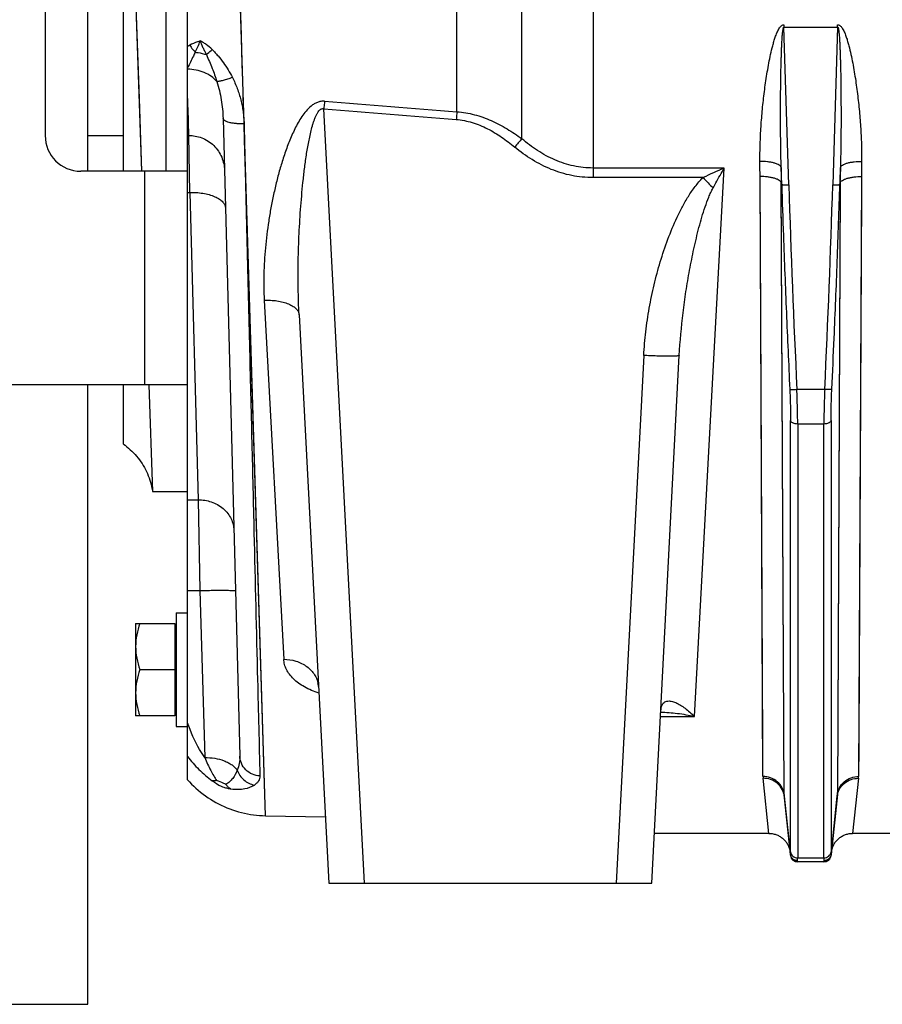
# Model space of a CAD drawing. Extents: x -1817 to 1181, y 8 to 1522.
# Tile 20 of 66: x -1046 to -925, y 637 to 775. Entities that reach past the tile are written whole.
import ezdxf

# ---------------------------------------------------------------- set-up
doc = ezdxf.new("R2010")
doc.units = 0
doc.header["$LTSCALE"] = 65.395
doc.layers.get('0').update_dxf_attribs({"linetype": 'CONTINUOUS'})

msp = doc.modelspace()

# ---------------------------------------------------------------- linework, layer by layer
at = {"color": 9, "linetype": 'CONTINUOUS'}
for p, q in [((-975.67, 758.53), (-975.67, 935.95)), ((-984.79, 762.31), (-984.79, 920.81)), ((-965.67, 827.12), (-965.67, 753.06)), ((-1014.67, 760.67), (-1015.71, 794.24)), ((-938.19, 752.06), (-938.87, 774.2)), ((-931.33, 774.2), (-932.01, 752.06)), ((-1014.73, 762.72), (-1014.86, 766.84)), ((-997.76, 653.96), (-1003.47, 762.74)), ((-1014.59, 758.33), (-1014.67, 760.61)), ((-1011.64, 663.44), (-1014.67, 760.61)), ((-1028.6, 723.96), (-1028.6, 753.96)), ((-947.26, 754.41), (-965.67, 754.41)), ((-951.44, 677.39), (-947.26, 754.41)), ((-950.23, 753.06), (-965.67, 753.06)), ((-938.83, 666.41), (-939.24, 752.33)), ((-930.96, 752.33), (-931.37, 666.41)), ((-1022.28, 750.98), (-1021.1, 707.82)), ((-938.83, 666.41), (-939.24, 752.09)), ((-930.96, 752.09), (-931.37, 666.41)), ((-1013.84, 734.23), (-1014.04, 740.6)), ((-1011.85, 735.85), (-1009.11, 685.41)), ((-1011.64, 663.44), (-1013.84, 734.23)), ((-958.55, 728.08), (-962.44, 653.96)), ((-937.06, 723.33), (-933.14, 723.33)), ((-937.94, 658.37), (-937.94, 718.96)), ((-933.26, 718.46), (-936.94, 718.46)), ((-936.94, 718.46), (-936.94, 657.52)), ((-933.26, 657.52), (-933.26, 718.46)), ((-932.26, 718.96), (-932.26, 658.37)), ((-1022.6, 707.82), (-1021.1, 707.82)), ((-1021.1, 707.82), (-1020.88, 695.07)), ((-1022.6, 695.07), (-1020.88, 695.07)), ((-1020.88, 695.07), (-1020.19, 671.61)), ((-956.22, 677.39), (-951.44, 677.39)), ((-937.95, 658.02), (-938.83, 666.41)), ((-931.37, 666.41), (-932.25, 658.02)), ((-936.95, 656.96), (-936.96, 657.02)), ((-936.94, 657.52), (-933.26, 657.52)), ((-933.24, 657.02), (-933.25, 656.96))]:
    msp.add_line(p, q, dxfattribs=at)
at = {"color": 7, "linetype": 'CONTINUOUS'}
for p, q in [((-1022.6, 723.96), (-1022.6, 873.96)), ((-1036.6, 753.96), (-1036.6, 843.96)), ((-1025.6, 753.96), (-1025.6, 843.96)), ((-1042.6, 838.96), (-1042.6, 758.96)), ((-1022.6, 753.96), (-1037.6, 753.96)), ((-1022.6, 723.96), (-1174.6, 723.96)), ((-1036.6, 636.96), (-1036.6, 723.96)), ((-1161.6, 636.96), (-1036.6, 636.96))]:
    msp.add_line(p, q, dxfattribs=at)
at = {"color": 6, "linetype": 'CONTINUOUS'}
for p, q in [((-1031.6, 753.96), (-1031.6, 792.46)), ((-1030.39, 792.46), (-1029.07, 753.96)), ((-1029.93, 779.01), (-1029.42, 764.17)), ((-1029.42, 764.17), (-1029.07, 753.96)), ((-1017.62, 761.38), (-1015.27, 671.82)), ((-1036.6, 758.96), (-1031.6, 758.96)), ((-1022.6, 758.96), (-1022.42, 758.96)), ((-1006.94, 733.78), (-1002.76, 653.96)), ((-957.44, 653.96), (-953.56, 728.08)), ((-1031.6, 715.63), (-1031.6, 723.96)), ((-1028.04, 723.96), (-1027.52, 708.96)), ((-1022.6, 668.48), (-1022.6, 723.96)), ((-1027.52, 708.96), (-1022.6, 708.96)), ((-1024.2, 691.96), (-1024.2, 675.96)), ((-1024.2, 691.96), (-1022.6, 691.96)), ((-1029.9, 690.46), (-1029.9, 677.46)), ((-1029.9, 690.46), (-1024.4, 690.46)), ((-1029.32, 683.96), (-1024.4, 683.96)), ((-956.16, 678.33), (-956.17, 678.33)), ((-956.15, 678.35), (-956.16, 678.33)), ((-956.14, 678.37), (-956.15, 678.36)), ((-956.15, 678.36), (-956.15, 678.35)), ((-956.14, 678.37), (-956.14, 678.37)), ((-1024.4, 677.46), (-1029.9, 677.46)), ((-1024.2, 675.96), (-1022.6, 675.96)), ((-938.82, 666.18), (-937.94, 657.86)), ((-932.26, 657.86), (-931.38, 666.18)), ((-1011.64, 663.44), (-1003.25, 663.3)), ((-940.97, 660.96), (-957.08, 660.96)), ((-919.97, 660.96), (-929.23, 660.96)), ((-933.25, 656.96), (-936.95, 656.96)), ((-1002.76, 653.96), (-957.44, 653.96))]:
    msp.add_line(p, q, dxfattribs=at)
at = {"color": 2, "linetype": 'CONTINUOUS'}
for p, q in [((-938.87, 774.53), (-938.87, 774.2)), ((-931.33, 774.2), (-931.33, 774.53)), ((-938.87, 774.2), (-931.33, 774.2)), ((-1022.56, 763.53), (-1022.6, 764.92)), ((-1022.42, 758.99), (-1022.6, 764.92)), ((-1022.28, 750.98), (-1022.42, 758.99)), ((-939.18, 752.1), (-939.26, 754.5)), ((-930.94, 754.5), (-931.02, 752.1)), ((-941.82, 668.95), (-942.23, 753.21)), ((-941.84, 673.39), (-942.23, 753.21)), ((-939.24, 752.33), (-939.18, 752.1)), ((-931.02, 752.1), (-930.96, 752.33)), ((-927.97, 753.21), (-928.38, 668.95)), ((-1022.6, 750.98), (-1022.28, 750.98)), ((-927.98, 750.99), (-928.36, 674.39)), ((-1024.4, 690.46), (-1024.4, 677.46)), ((-940.97, 660.96), (-941.8, 668.7)), ((-928.4, 668.7), (-929.23, 660.96))]:
    msp.add_line(p, q, dxfattribs=at)
at = {"color": 9, "linetype": 'CONTINUOUS'}
for points in [[(-1014.86, 766.84), (-1014.92, 768.92), (-1014.98, 771), (-1015.05, 773.09), (-1015.18, 777.28)], [(-1014.04, 740.6), (-1014.24, 747.13), (-1014.31, 749.34), (-1014.38, 751.57), (-1014.45, 753.81), (-1014.59, 758.33)]]:
    msp.add_lwpolyline(points, dxfattribs=at)
at = {"color": 2, "linetype": 'CONTINUOUS'}
for points in [[(-1022.46, 760.17), (-1022.47, 760.41), (-1022.47, 760.68), (-1022.48, 760.96), (-1022.49, 761.27), (-1022.56, 763.53)], [(-1022.44, 759.58), (-1022.45, 759.76), (-1022.46, 760.17)], [(-928.36, 674.39), (-928.36, 673.39), (-928.37, 672.43), (-928.37, 671.5), (-928.38, 670.61), (-928.38, 669.76), (-928.38, 668.95)]]:
    msp.add_lwpolyline(points, dxfattribs=at)
at = {"color": 6, "linetype": 'CONTINUOUS'}
for points in [[(-1031.6, 715.63), (-1031.38, 715.47), (-1031.13, 715.27), (-1030.88, 715.06), (-1030.65, 714.85), (-1030.41, 714.63), (-1030.19, 714.4), (-1029.97, 714.17), (-1029.76, 713.93), (-1029.56, 713.68), (-1029.36, 713.42), (-1029.18, 713.16), (-1029, 712.9), (-1028.83, 712.62), (-1028.67, 712.35), (-1028.52, 712.06), (-1028.38, 711.78), (-1028.25, 711.49), (-1028.12, 711.19), (-1028.01, 710.89), (-1027.91, 710.59), (-1027.81, 710.28), (-1027.73, 709.97), (-1027.65, 709.66), (-1027.59, 709.35), (-1027.53, 709.03), (-1027.52, 708.96)], [(-1004.32, 681.96), (-1004.33, 681.96), (-1004.34, 681.97), (-1004.34, 681.97), (-1004.33, 681.96), (-1004.32, 681.95), (-1004.31, 681.92), (-1004.29, 681.88), (-1004.26, 681.82), (-1004.24, 681.75), (-1004.22, 681.67), (-1004.21, 681.58), (-1004.2, 681.49)], [(-1004.22, 681.85), (-1004.24, 681.87), (-1004.27, 681.9), (-1004.3, 681.93), (-1004.32, 681.95), (-1004.32, 681.96)], [(-956.18, 678.13), (-956.17, 678.16), (-956.17, 678.2), (-956.17, 678.24), (-956.16, 678.28), (-956.16, 678.31), (-956.15, 678.33), (-956.15, 678.35), (-956.15, 678.36), (-956.14, 678.37), (-956.14, 678.37)], [(-956.14, 678.37), (-956.14, 678.38), (-956.14, 678.37)], [(-1022.6, 668.48), (-1022.35, 668.2), (-1022.05, 667.89), (-1021.74, 667.59), (-1021.43, 667.3), (-1021.1, 667.02), (-1020.77, 666.74), (-1020.43, 666.48), (-1020.09, 666.22), (-1019.73, 665.98), (-1019.37, 665.75), (-1019.01, 665.52), (-1018.63, 665.31), (-1018.25, 665.11), (-1017.87, 664.91), (-1017.48, 664.73), (-1017.08, 664.57), (-1016.69, 664.41), (-1016.28, 664.26), (-1015.87, 664.13), (-1015.46, 664), (-1015.05, 663.89), (-1014.63, 663.79), (-1014.21, 663.71), (-1013.78, 663.63), (-1013.36, 663.57), (-1012.93, 663.52), (-1012.5, 663.48), (-1012.08, 663.46), (-1011.64, 663.44)], [(-940.97, 660.96), (-940.89, 660.96), (-940.76, 660.95), (-940.63, 660.94), (-940.5, 660.93), (-940.37, 660.9), (-940.24, 660.87), (-940.12, 660.84), (-939.99, 660.8), (-939.87, 660.75), (-939.75, 660.7), (-939.63, 660.65), (-939.52, 660.59), (-939.4, 660.52), (-939.29, 660.45), (-939.19, 660.37), (-939.08, 660.29), (-938.98, 660.21), (-938.89, 660.12), (-938.79, 660.03), (-938.71, 659.93), (-938.62, 659.83), (-938.54, 659.73), (-938.47, 659.62), (-938.4, 659.51), (-938.33, 659.39), (-938.28, 659.28), (-938.22, 659.16), (-938.17, 659.04), (-938.13, 658.91), (-938.09, 658.79), (-938.05, 658.66), (-938.03, 658.53), (-938, 658.41), (-937.99, 658.28)], [(-932.21, 658.28), (-932.2, 658.41), (-932.17, 658.53), (-932.15, 658.66), (-932.11, 658.79), (-932.07, 658.91), (-932.03, 659.04), (-931.98, 659.16), (-931.93, 659.28), (-931.87, 659.39), (-931.8, 659.51), (-931.73, 659.62), (-931.66, 659.73), (-931.58, 659.83), (-931.49, 659.93), (-931.41, 660.03), (-931.31, 660.12), (-931.22, 660.21), (-931.12, 660.29), (-931.01, 660.37), (-930.91, 660.45), (-930.8, 660.52), (-930.68, 660.59), (-930.57, 660.65), (-930.45, 660.7), (-930.33, 660.75), (-930.21, 660.8), (-930.08, 660.84), (-929.96, 660.87), (-929.83, 660.9), (-929.7, 660.93), (-929.57, 660.94), (-929.44, 660.95), (-929.31, 660.96), (-929.23, 660.96)]]:
    msp.add_lwpolyline(points, dxfattribs=at)
at = {"color": 9, "linetype": 'CONTINUOUS'}
for centre, radius, start, end in [((-1012.39, 754.46), 19.83, 119.9399, 120.988), ((-604.15, 5706.71), 4959.03, 265.38241, 265.59784), ((-606.18, 5516.4), 4770.23, 265.22267, 265.44668), ((-871.27, 669.42), 137.26, 139.5155, 140.1624), ((-911.36, 671.56), 90.29, 113.4228, 115.4957), ((-858.21, 841.23), 127.44, 223.775, 224.6842), ((832.85, 807.36), 1771.9, 181.78844, 182.71833), ((-2683.72, 806.61), 1752.56, 357.27624, 358.21639), ((-1007.73, 681.3), 3.54, 10.838, 11.2681), ((-1007.73, 681.3), 3.53, 10.8382, 11.2081), ((-1007.73, 681.3), 3.53, 9.3124, 10.8382), ((-1007.71, 681.31), 3.52, 3.0089, 10.8414), ((-953.35, 678.01), 2.83, 172.024, 173.8126), ((-953.37, 678.01), 2.81, 172.1002, 173.2304), ((-936.56, 666.42), 2.27, 180.3001, 185.982), ((-933.64, 666.42), 2.27, 354.018, 359.6999)]:
    msp.add_arc(centre, radius, start, end, dxfattribs=at)
at = {"color": 7, "linetype": 'CONTINUOUS'}
msp.add_arc((-1037.6, 758.96), 5, 180, 270, dxfattribs=at)
at = {"color": 2, "linetype": 'CONTINUOUS'}
for centre, radius, start, end in [((-1012.09, 678.12), 12.04, 234.126, 241.1482), ((-939.35, 668.96), 2.46, 180.2633, 186.1123), ((-930.85, 668.96), 2.46, 353.8877, 359.7367), ((-937, 658.11), 0.959, 185.7303, 189.0836), ((-933.2, 658.11), 0.958, 350.9747, 354.2699)]:
    msp.add_arc(centre, radius, start, end, dxfattribs=at)
at = {"color": 6, "linetype": 'CONTINUOUS'}
for centre, start, end in [((-936.95, 657.96), 186, 270), ((-933.25, 657.96), 270, 354)]:
    msp.add_arc(centre, 1, start, end, dxfattribs=at)
at = {"color": 2, "linetype": 'CONTINUOUS'}
for points, knots in [([(-942.24, 755.34), (-942.25, 755.74), (-942.24, 756.56), (-942.2, 758.18), (-942.1, 760.23), (-941.9, 762.68), (-941.67, 764.73), (-941.45, 766.37), (-941.26, 767.6), (-941.05, 768.84), (-940.81, 770.06), (-940.58, 771.08), (-940.36, 771.89), (-940.19, 772.5), (-940.02, 772.99), (-939.86, 773.38), (-939.73, 773.67), (-939.58, 773.95), (-939.43, 774.17), (-939.29, 774.33), (-939.17, 774.43), (-939.03, 774.51), (-938.92, 774.53), (-938.87, 774.53)], [0, 0, 0, 0, 0.061254, 0.122695, 0.246108, 0.370211, 0.494959, 0.557563, 0.620312, 0.683202, 0.746229, 0.809389, 0.841021, 0.872689, 0.904395, 0.920266, 0.936152, 0.952055, 0.96798, 0.975965, 0.983963, 0.991978, 1, 1, 1, 1]), ([(-931.33, 774.53), (-931.28, 774.53), (-931.17, 774.51), (-931.03, 774.43), (-930.91, 774.33), (-930.77, 774.17), (-930.62, 773.95), (-930.47, 773.67), (-930.34, 773.38), (-930.18, 772.99), (-930.01, 772.5), (-929.84, 771.89), (-929.62, 771.08), (-929.39, 770.06), (-929.15, 768.84), (-928.94, 767.6), (-928.75, 766.37), (-928.53, 764.73), (-928.3, 762.68), (-928.1, 760.23), (-927.98, 757.78), (-927.95, 756.15), (-927.96, 755.34)], [0, 0, 0, 0, 0.008022, 0.016036, 0.024034, 0.032019, 0.047945, 0.063848, 0.079734, 0.095606, 0.127312, 0.15898, 0.190612, 0.253772, 0.316799, 0.37969, 0.44244, 0.505044, 0.629793, 0.753896, 0.877311, 1, 1, 1, 1]), ([(-1020.85, 772.26), (-1020.98, 772.22), (-1021.47, 772.05), (-1021.95, 771.84), (-1022.29, 771.64)], [0, 0, 0, 0, 0.255677, 1, 1, 1, 1]), ([(-1022.29, 771.64), (-1022.23, 771.56), (-1022.01, 771.22), (-1021.75, 770.9), (-1021.53, 770.68)], [0, 0, 0, 0, 0.247325, 1, 1, 1, 1]), ([(-1021.53, 770.68), (-1021.4, 770.92), (-1021.13, 771.43), (-1020.93, 771.98), (-1020.85, 772.26)], [0, 0, 0, 0, 0.481009, 1, 1, 1, 1]), ([(-942.23, 753.21), (-942.23, 753.39), (-942.23, 754.1), (-942.24, 754.81), (-942.24, 755.34)], [0, 0, 0, 0, 0.249475, 1, 1, 1, 1]), ([(-927.96, 755.34), (-927.96, 755.16), (-927.96, 754.45), (-927.97, 753.74), (-927.97, 753.21)], [0, 0, 0, 0, 0.250521, 1, 1, 1, 1]), ([(-939.26, 754.5), (-939.26, 754.32), (-939.25, 753.59), (-939.25, 752.87), (-939.24, 752.33)], [0, 0, 0, 0, 0.250521, 1, 1, 1, 1]), ([(-930.96, 752.33), (-930.96, 752.51), (-930.95, 753.23), (-930.95, 753.96), (-930.94, 754.5)], [0, 0, 0, 0, 0.249474, 1, 1, 1, 1]), ([(-1018.53, 668.38), (-1018.59, 668.37), (-1018.79, 668.33), (-1019, 668.33), (-1019.15, 668.37)], [0, 0, 0, 0, 0.276345, 1, 1, 1, 1]), ([(-1017.22, 667.81), (-1017.32, 667.88), (-1017.74, 668.11), (-1018.19, 668.28), (-1018.53, 668.38)], [0, 0, 0, 0, 0.253107, 1, 1, 1, 1]), ([(-1017.9, 667.58), (-1017.78, 667.53), (-1017.48, 667.43), (-1017.02, 667.31), (-1016.68, 667.25), (-1016.52, 667.22)], [0, 0, 0, 0, 0.275366, 0.655477, 1, 1, 1, 1]), ([(-1016.52, 667.22), (-1016.65, 667.29), (-1016.91, 667.47), (-1017.12, 667.69), (-1017.22, 667.81)], [0, 0, 0, 0, 0.49011, 1, 1, 1, 1]), ([(-937.95, 658.02), (-937.95, 658.01), (-937.95, 657.97), (-937.95, 657.94), (-937.95, 657.91)], [0, 0, 0, 0, 0.291471, 1, 1, 1, 1]), ([(-937.95, 657.91), (-937.94, 657.79), (-937.87, 657.55), (-937.64, 657.26), (-937.32, 657.07), (-937.08, 657.02), (-936.96, 657.02)], [0, 0, 0, 0, 0.249334, 0.499034, 0.749292, 1, 1, 1, 1]), ([(-936.95, 657.13), (-937.07, 657.13), (-937.3, 657.17), (-937.62, 657.35), (-937.85, 657.62), (-937.92, 657.85), (-937.94, 657.96)], [0, 0, 0, 0, 0.241593, 0.499753, 0.757895, 1, 1, 1, 1]), ([(-936.96, 657.02), (-936.96, 657.03), (-936.96, 657.06), (-936.96, 657.1), (-936.95, 657.13)], [0, 0, 0, 0, 0.204482, 1, 1, 1, 1]), ([(-932.26, 657.96), (-932.28, 657.85), (-932.35, 657.62), (-932.58, 657.35), (-932.9, 657.17), (-933.13, 657.13), (-933.25, 657.13)], [0, 0, 0, 0, 0.24206, 0.500201, 0.758385, 1, 1, 1, 1]), ([(-933.25, 657.13), (-933.24, 657.12), (-933.24, 657.08), (-933.24, 657.05), (-933.24, 657.02)], [0, 0, 0, 0, 0.296003, 1, 1, 1, 1]), ([(-933.24, 657.02), (-933.12, 657.02), (-932.88, 657.07), (-932.56, 657.26), (-932.33, 657.55), (-932.26, 657.79), (-932.25, 657.91)], [0, 0, 0, 0, 0.250698, 0.500948, 0.750656, 1, 1, 1, 1]), ([(-932.25, 657.91), (-932.25, 657.92), (-932.25, 657.95), (-932.25, 657.99), (-932.25, 658.02)], [0, 0, 0, 0, 0.209154, 1, 1, 1, 1])]:
    msp.add_open_spline(points, degree=3, knots=knots, dxfattribs=at)
at = {"color": 9, "linetype": 'CONTINUOUS'}
for points, knots in [([(-939.26, 754.5), (-939.28, 755.33), (-939.31, 757.01), (-939.34, 759.51), (-939.35, 761.61), (-939.34, 763.28), (-939.34, 764.54), (-939.32, 765.79), (-939.31, 767.05), (-939.29, 768.09), (-939.27, 768.93), (-939.25, 769.56), (-939.23, 770.18), (-939.21, 770.8), (-939.19, 771.42), (-939.16, 771.94), (-939.14, 772.35), (-939.12, 772.65), (-939.1, 772.96), (-939.07, 773.25), (-939.05, 773.54), (-939.01, 773.78), (-938.98, 773.96), (-938.96, 774.06), (-938.94, 774.13), (-938.92, 774.17), (-938.89, 774.21), (-938.87, 774.2)], [0, 0, 0, 0, 0.126752, 0.253767, 0.380953, 0.444581, 0.508215, 0.57184, 0.635433, 0.698962, 0.730688, 0.762377, 0.794014, 0.82558, 0.857043, 0.888349, 0.903916, 0.919396, 0.934756, 0.949938, 0.964824, 0.979144, 0.985884, 0.992052, 0.994772, 0.997074, 1, 1, 1, 1]), ([(-931.33, 774.2), (-931.31, 774.21), (-931.28, 774.17), (-931.26, 774.13), (-931.24, 774.06), (-931.22, 773.96), (-931.19, 773.78), (-931.15, 773.54), (-931.13, 773.25), (-931.1, 772.96), (-931.08, 772.65), (-931.06, 772.35), (-931.04, 771.94), (-931.01, 771.42), (-930.99, 770.8), (-930.97, 770.18), (-930.95, 769.56), (-930.93, 768.93), (-930.91, 768.09), (-930.89, 767.05), (-930.88, 765.79), (-930.87, 764.54), (-930.86, 763.28), (-930.85, 761.61), (-930.86, 759.51), (-930.89, 757.01), (-930.92, 755.33), (-930.94, 754.5)], [0, 0, 0, 0, 0.002926, 0.005227, 0.007947, 0.014113, 0.020853, 0.035173, 0.050058, 0.065239, 0.0806, 0.09608, 0.111647, 0.142953, 0.174417, 0.205982, 0.23762, 0.269308, 0.301034, 0.364564, 0.428157, 0.491782, 0.555417, 0.619045, 0.746232, 0.873248, 1, 1, 1, 1]), ([(-1019.15, 771.05), (-1019.41, 771.3), (-1019.83, 771.66), (-1020.41, 772.04), (-1020.7, 772.2), (-1020.85, 772.26)], [0, 0, 0, 0, 0.524808, 0.774247, 1, 1, 1, 1]), ([(-1020.85, 772.26), (-1020.79, 772.09), (-1020.66, 771.76), (-1020.44, 771.28), (-1020.2, 770.81), (-1020.04, 770.49), (-1019.96, 770.33)], [0, 0, 0, 0, 0.252009, 0.502621, 0.751851, 1, 1, 1, 1]), ([(-1021.53, 770.68), (-1021.62, 770.49), (-1021.96, 769.75), (-1022.33, 769.02), (-1022.6, 768.47)], [0, 0, 0, 0, 0.251452, 1, 1, 1, 1]), ([(-1021.53, 770.68), (-1021.4, 770.66), (-1020.87, 770.59), (-1020.34, 770.46), (-1019.96, 770.33)], [0, 0, 0, 0, 0.254105, 1, 1, 1, 1]), ([(-1019.96, 770.33), (-1019.91, 770.39), (-1019.64, 770.63), (-1019.37, 770.86), (-1019.15, 771.05)], [0, 0, 0, 0, 0.221519, 1, 1, 1, 1]), ([(-1019.96, 770.33), (-1019.68, 769.7), (-1019.15, 768.46), (-1018.69, 767.18), (-1018.49, 766.56)], [0, 0, 0, 0, 0.516915, 1, 1, 1, 1]), ([(-1019.15, 771.05), (-1019.01, 770.9), (-1018.73, 770.61), (-1018.19, 770), (-1017.56, 769.2), (-1016.89, 768.19), (-1016.5, 767.48), (-1016.31, 767.13)], [0, 0, 0, 0, 0.125374, 0.250896, 0.501683, 0.751529, 1, 1, 1, 1]), ([(-1018.49, 766.56), (-1018.72, 766.83), (-1019.26, 767.32), (-1020.26, 767.86), (-1021.4, 768.2), (-1022.2, 768.28), (-1022.6, 768.28)], [0, 0, 0, 0, 0.226804, 0.475976, 0.738148, 1, 1, 1, 1]), ([(-1016.31, 767.13), (-1016.54, 767.04), (-1016.97, 766.88), (-1017.57, 766.7), (-1018.02, 766.6), (-1018.31, 766.56), (-1018.44, 766.56), (-1018.49, 766.56)], [0, 0, 0, 0, 0.320959, 0.605337, 0.835832, 0.92673, 1, 1, 1, 1]), ([(-1018.49, 766.56), (-1018.36, 766.14), (-1018.12, 765.28), (-1017.77, 763.56), (-1017.64, 762.25), (-1017.62, 761.38)], [0, 0, 0, 0, 0.253591, 0.505543, 1, 1, 1, 1]), ([(-1016.31, 767.13), (-1016.18, 766.87), (-1015.94, 766.36), (-1015.52, 765.32), (-1015.19, 764.24), (-1014.94, 763.15), (-1014.81, 762.33), (-1014.71, 761.5), (-1014.68, 760.95), (-1014.67, 760.67)], [0, 0, 0, 0, 0.126714, 0.252847, 0.503463, 0.62814, 0.752422, 0.876364, 1, 1, 1, 1]), ([(-1003.38, 763.78), (-1003.55, 763.79), (-1003.89, 763.78), (-1004.39, 763.65), (-1004.84, 763.42), (-1005.39, 763.03), (-1005.98, 762.43), (-1006.57, 761.63), (-1007.09, 760.79), (-1007.55, 759.91), (-1007.96, 759.02), (-1008.47, 757.81), (-1009.02, 756.28), (-1009.6, 754.42), (-1010.1, 752.55), (-1010.53, 750.68), (-1010.91, 748.81), (-1011.33, 746.32), (-1011.71, 743.22), (-1011.94, 739.52), (-1011.91, 737.06), (-1011.85, 735.85)], [0, 0, 0, 0, 0.016657, 0.033263, 0.049792, 0.066241, 0.098902, 0.131388, 0.163735, 0.195966, 0.228096, 0.26013, 0.323918, 0.387351, 0.450422, 0.513124, 0.575444, 0.637368, 0.75997, 0.880857, 1, 1, 1, 1]), ([(-1003.38, 763.78), (-1003.39, 763.69), (-1003.41, 763.35), (-1003.44, 763), (-1003.47, 762.74)], [0, 0, 0, 0, 0.253078, 1, 1, 1, 1]), ([(-1006.94, 733.78), (-1007.01, 735.04), (-1007.09, 737.57), (-1007.08, 741.38), (-1006.96, 745.21), (-1006.72, 749.04), (-1006.43, 752.24), (-1006.17, 754.46), (-1005.99, 755.72), (-1005.85, 756.67), (-1005.69, 757.6), (-1005.51, 758.53), (-1005.31, 759.44), (-1005.12, 760.18), (-1004.95, 760.76), (-1004.81, 761.18), (-1004.65, 761.58), (-1004.48, 761.96), (-1004.28, 762.29), (-1004.08, 762.53), (-1003.9, 762.67), (-1003.76, 762.73), (-1003.61, 762.76), (-1003.51, 762.75), (-1003.47, 762.74)], [0, 0, 0, 0, 0.126898, 0.254797, 0.383424, 0.512496, 0.641637, 0.706041, 0.738143, 0.770139, 0.801987, 0.833623, 0.864945, 0.895779, 0.910925, 0.925796, 0.940301, 0.954275, 0.967461, 0.97949, 0.984982, 0.990128, 0.995061, 1, 1, 1, 1]), ([(-984.79, 762.31), (-984.8, 762.22), (-984.83, 761.86), (-984.86, 761.5), (-984.88, 761.23)], [0, 0, 0, 0, 0.246028, 1, 1, 1, 1]), ([(-984.79, 762.31), (-984.37, 762.28), (-983.54, 762.18), (-981.91, 761.83), (-980.34, 761.26), (-978.84, 760.53), (-977.74, 759.92), (-976.69, 759.25), (-976.01, 758.77), (-975.67, 758.53)], [0, 0, 0, 0, 0.125011, 0.250025, 0.499872, 0.6249, 0.74993, 0.874963, 1, 1, 1, 1]), ([(-1014.67, 760.61), (-1014.84, 760.6), (-1015.21, 760.61), (-1015.75, 760.64), (-1016.26, 760.7), (-1016.72, 760.79), (-1017.1, 760.91), (-1017.35, 761.04), (-1017.49, 761.14), (-1017.56, 761.22), (-1017.6, 761.3), (-1017.62, 761.35), (-1017.62, 761.38)], [0, 0, 0, 0, 0.168561, 0.34064, 0.506816, 0.657073, 0.782972, 0.879905, 0.917703, 0.949321, 0.976117, 1, 1, 1, 1]), ([(-1014.67, 760.67), (-1014.67, 760.66), (-1014.67, 760.64), (-1014.67, 760.62), (-1014.67, 760.61)], [0, 0, 0, 0, 0.503766, 1, 1, 1, 1]), ([(-1014.67, 760.61), (-1014.61, 757.94), (-1014.48, 752.66), (-1014.29, 744.83), (-1014.1, 737.22), (-1013.87, 727.58), (-1013.6, 716.26), (-1013.21, 700.51), (-1012.84, 684.91), (-1012.56, 673.52), (-1012.45, 669.03)], [0, 0, 0, 0, 0.087483, 0.173005, 0.256235, 0.33685, 0.488996, 0.627084, 0.852778, 1, 1, 1, 1]), ([(-984.88, 761.23), (-984.5, 761.2), (-983.74, 761.09), (-982.25, 760.72), (-980.47, 759.98), (-978.49, 758.78), (-977.26, 757.84), (-976.67, 757.34)], [0, 0, 0, 0, 0.124044, 0.248302, 0.497528, 0.748169, 1, 1, 1, 1]), ([(-1022.42, 758.99), (-1022.12, 758.99), (-1021.51, 758.93), (-1020.59, 758.67), (-1019.7, 758.22), (-1018.91, 757.59), (-1018.26, 756.82), (-1017.79, 755.95), (-1017.51, 755.04), (-1017.43, 754.42), (-1017.43, 754.12)], [0, 0, 0, 0, 0.116747, 0.240265, 0.368752, 0.499882, 0.631026, 0.759558, 0.88315, 1, 1, 1, 1]), ([(-965.67, 754.41), (-966.59, 754.41), (-968.42, 754.61), (-971.06, 755.46), (-973.5, 756.79), (-974.97, 757.92), (-975.67, 758.53)], [0, 0, 0, 0, 0.24847, 0.497687, 0.748143, 1, 1, 1, 1]), ([(-965.67, 753.06), (-966.68, 753.06), (-968.69, 753.26), (-971.58, 754.14), (-974.27, 755.52), (-975.9, 756.7), (-976.67, 757.34)], [0, 0, 0, 0, 0.249963, 0.499948, 0.749963, 1, 1, 1, 1]), ([(-939.26, 754.5), (-939.28, 754.56), (-939.36, 754.69), (-939.56, 754.84), (-939.86, 754.99), (-940.25, 755.12), (-940.7, 755.22), (-941.37, 755.31), (-941.89, 755.34), (-942.24, 755.34)], [0, 0, 0, 0, 0.058178, 0.136437, 0.23951, 0.367052, 0.514578, 0.6748, 1, 1, 1, 1]), ([(-930.94, 754.5), (-930.92, 754.56), (-930.84, 754.69), (-930.64, 754.84), (-930.34, 754.99), (-929.95, 755.12), (-929.5, 755.22), (-928.83, 755.31), (-928.31, 755.34), (-927.96, 755.34)], [0, 0, 0, 0, 0.058178, 0.136437, 0.23951, 0.367051, 0.514578, 0.6748, 1, 1, 1, 1]), ([(-948.82, 751.61), (-948.69, 751.85), (-948.37, 752.44), (-947.85, 753.37), (-947.45, 754.07), (-947.26, 754.41)], [0, 0, 0, 0, 0.252314, 0.628011, 1, 1, 1, 1]), ([(-958.55, 728.08), (-958.49, 729.2), (-958.3, 731.42), (-957.81, 734.73), (-957.13, 738.01), (-956.26, 741.24), (-955.2, 744.41), (-954.13, 746.99), (-953.14, 748.99), (-952.31, 750.44), (-951.36, 751.83), (-950.63, 752.68), (-950.23, 753.06)], [0, 0, 0, 0, 0.124987, 0.24998, 0.374977, 0.499978, 0.624982, 0.749981, 0.812495, 0.875009, 0.937517, 1, 1, 1, 1]), ([(-939.24, 752.33), (-939.26, 752.39), (-939.34, 752.52), (-939.55, 752.69), (-939.85, 752.84), (-940.23, 752.98), (-940.69, 753.08), (-941.36, 753.19), (-941.88, 753.21), (-942.23, 753.21)], [0, 0, 0, 0, 0.059953, 0.139353, 0.242911, 0.370377, 0.517392, 0.676803, 1, 1, 1, 1]), ([(-930.96, 752.33), (-930.94, 752.39), (-930.86, 752.52), (-930.65, 752.69), (-930.35, 752.84), (-929.97, 752.98), (-929.51, 753.08), (-928.84, 753.19), (-928.32, 753.21), (-927.97, 753.21)], [0, 0, 0, 0, 0.059955, 0.139356, 0.242916, 0.370381, 0.517395, 0.676805, 1, 1, 1, 1]), ([(-1022.28, 750.98), (-1021.98, 750.99), (-1021.37, 750.98), (-1020.46, 750.88), (-1019.58, 750.69), (-1018.8, 750.42), (-1018.14, 750.07), (-1017.66, 749.67), (-1017.36, 749.24), (-1017.29, 748.93), (-1017.29, 748.78)], [0, 0, 0, 0, 0.153751, 0.311915, 0.466832, 0.610439, 0.73622, 0.84117, 0.927039, 1, 1, 1, 1]), ([(-953.56, 728.09), (-953.45, 730.08), (-953.18, 733.09), (-952.64, 737.08), (-952.13, 740.09), (-951.53, 743.08), (-950.94, 745.56), (-950.4, 747.51), (-949.95, 748.94), (-949.52, 750.1), (-949.14, 750.98), (-948.93, 751.41), (-948.82, 751.61)], [0, 0, 0, 0, 0.248984, 0.374884, 0.501391, 0.628183, 0.754724, 0.817598, 0.879879, 0.941052, 0.970922, 1, 1, 1, 1]), ([(-939.18, 752.1), (-939.18, 752.09), (-939.17, 752.09), (-939.13, 752.08), (-939.07, 752.07), (-938.98, 752.06), (-938.85, 752.06), (-938.71, 752.06), (-938.48, 752.06), (-938.31, 752.06), (-938.19, 752.06)], [0, 0, 0, 0, 0.014255, 0.036292, 0.103955, 0.201617, 0.326191, 0.473552, 0.638758, 1, 1, 1, 1]), ([(-939.18, 752.1), (-939.11, 749.7), (-938.91, 743.71), (-938.54, 734.12), (-938.22, 726.94), (-938.05, 723.35)], [0, 0, 0, 0, 0.25, 0.625, 1, 1, 1, 1]), ([(-932.15, 723.35), (-932.03, 725.74), (-931.76, 731.73), (-931.37, 741.31), (-931.13, 748.5), (-931.02, 752.1)], [0, 0, 0, 0, 0.25, 0.625, 1, 1, 1, 1]), ([(-932.01, 752.06), (-931.89, 752.06), (-931.72, 752.06), (-931.49, 752.06), (-931.35, 752.06), (-931.22, 752.06), (-931.13, 752.07), (-931.07, 752.08), (-931.03, 752.09), (-931.02, 752.09), (-931.02, 752.1)], [0, 0, 0, 0, 0.361228, 0.526428, 0.673788, 0.798368, 0.896038, 0.963706, 0.985745, 1, 1, 1, 1]), ([(-1011.85, 735.85), (-1011.55, 735.86), (-1010.95, 735.85), (-1010.06, 735.77), (-1009.21, 735.6), (-1008.44, 735.35), (-1007.8, 735.02), (-1007.32, 734.64), (-1007.03, 734.23), (-1006.95, 733.92), (-1006.94, 733.78)], [0, 0, 0, 0, 0.154837, 0.31323, 0.467728, 0.610627, 0.735794, 0.840494, 0.926545, 1, 1, 1, 1]), ([(-953.56, 728.08), (-953.56, 728.07), (-953.58, 728.06), (-953.61, 728.05), (-953.67, 728.03), (-953.77, 728.02), (-953.93, 728), (-954.14, 727.99), (-954.39, 727.98), (-954.69, 727.98), (-955.18, 727.97), (-955.86, 727.98), (-956.73, 728), (-957.64, 728.04), (-958.25, 728.07), (-958.55, 728.08)], [0, 0, 0, 0, 0.006175, 0.011874, 0.01966, 0.041995, 0.073792, 0.115354, 0.166548, 0.22702, 0.295986, 0.455166, 0.633443, 0.818749, 1, 1, 1, 1]), ([(-938.05, 723.35), (-938.05, 723.34), (-938.04, 723.34), (-938.01, 723.33), (-937.95, 723.32), (-937.85, 723.32), (-937.72, 723.31), (-937.57, 723.31), (-937.35, 723.32), (-937.17, 723.32), (-937.06, 723.33)], [0, 0, 0, 0, 0.012457, 0.032251, 0.096259, 0.194505, 0.323804, 0.478625, 0.649525, 1, 1, 1, 1]), ([(-938.05, 723.35), (-938.02, 722.58), (-937.96, 721.12), (-937.94, 719.66), (-937.94, 718.96)], [0, 0, 0, 0, 0.522427, 1, 1, 1, 1]), ([(-936.94, 718.46), (-936.94, 719.23), (-936.97, 720.86), (-937.02, 722.48), (-937.06, 723.33)], [0, 0, 0, 0, 0.477568, 1, 1, 1, 1]), ([(-933.14, 723.33), (-933.18, 722.48), (-933.23, 720.86), (-933.26, 719.23), (-933.26, 718.46)], [0, 0, 0, 0, 0.522432, 1, 1, 1, 1]), ([(-932.15, 723.35), (-932.15, 723.34), (-932.16, 723.34), (-932.19, 723.33), (-932.25, 723.32), (-932.35, 723.32), (-932.48, 723.31), (-932.63, 723.31), (-932.85, 723.32), (-933.03, 723.32), (-933.14, 723.33)], [0, 0, 0, 0, 0.012461, 0.03226, 0.09628, 0.194541, 0.323853, 0.478681, 0.649575, 1, 1, 1, 1]), ([(-932.26, 718.96), (-932.26, 719.66), (-932.24, 721.12), (-932.18, 722.58), (-932.15, 723.35)], [0, 0, 0, 0, 0.477583, 1, 1, 1, 1]), ([(-936.94, 718.46), (-937.06, 718.46), (-937.29, 718.48), (-937.56, 718.57), (-937.74, 718.67), (-937.87, 718.78), (-937.93, 718.89), (-937.94, 718.96)], [0, 0, 0, 0, 0.294689, 0.582401, 0.709665, 0.821529, 1, 1, 1, 1]), ([(-932.26, 718.96), (-932.27, 718.89), (-932.33, 718.78), (-932.46, 718.67), (-932.64, 718.57), (-932.91, 718.48), (-933.14, 718.46), (-933.26, 718.46)], [0, 0, 0, 0, 0.178471, 0.290335, 0.417599, 0.705311, 1, 1, 1, 1]), ([(-1021.1, 707.82), (-1020.49, 707.82), (-1019.54, 707.67), (-1018.39, 707.16), (-1017.59, 706.61), (-1016.94, 705.93), (-1016.46, 705.16), (-1016.18, 704.34), (-1016.11, 703.79), (-1016.1, 703.53)], [0, 0, 0, 0, 0.252485, 0.385481, 0.518394, 0.64816, 0.772462, 0.889932, 1, 1, 1, 1]), ([(-1020.88, 695.07), (-1020.57, 695.08), (-1019.96, 695.09), (-1019.05, 695.11), (-1018.3, 695.11), (-1017.74, 695.11), (-1017.36, 695.11), (-1017.01, 695.11), (-1016.71, 695.1), (-1016.45, 695.09), (-1016.25, 695.08), (-1016.09, 695.07), (-1015.98, 695.06), (-1015.91, 695.05), (-1015.89, 695.04), (-1015.88, 695.03), (-1015.88, 695.03)], [0, 0, 0, 0, 0.181578, 0.367285, 0.545982, 0.628874, 0.705526, 0.774625, 0.835187, 0.886414, 0.927943, 0.959622, 0.981721, 0.994732, 0.998159, 1, 1, 1, 1]), ([(-1009.11, 685.42), (-1008.53, 685.42), (-1007.37, 685.25), (-1006.06, 684.61), (-1005.24, 683.88), (-1004.76, 683.28), (-1004.44, 682.64), (-1004.3, 682.2), (-1004.26, 681.99)], [0, 0, 0, 0, 0.271295, 0.540203, 0.667076, 0.786246, 0.897164, 1, 1, 1, 1]), ([(-1004.16, 680.66), (-1004.86, 680.89), (-1005.86, 681.31), (-1007.03, 682.05), (-1007.74, 682.64), (-1008.31, 683.28), (-1008.74, 683.96), (-1009.01, 684.68), (-1009.09, 685.17), (-1009.11, 685.41)], [0, 0, 0, 0, 0.305479, 0.442593, 0.569221, 0.686284, 0.795448, 0.899061, 1, 1, 1, 1]), ([(-956.15, 678.4), (-956.13, 678.57), (-956.06, 678.86), (-955.85, 679.23), (-955.59, 679.45), (-955.3, 679.55), (-955, 679.57), (-954.58, 679.52), (-954.04, 679.34), (-953.39, 678.99), (-952.74, 678.54), (-952.08, 678), (-951.65, 677.6), (-951.44, 677.39)], [0, 0, 0, 0, 0.084226, 0.148831, 0.201814, 0.250423, 0.299005, 0.349563, 0.458837, 0.579493, 0.71048, 0.850842, 1, 1, 1, 1]), ([(-956.18, 677.98), (-955.4, 677.98), (-953.8, 677.86), (-952.23, 677.57), (-951.44, 677.39)], [0, 0, 0, 0, 0.49284, 1, 1, 1, 1]), ([(-1020.19, 671.61), (-1020.44, 671.98), (-1021.43, 673.51), (-1022.18, 675.2), (-1022.6, 676.51)], [0, 0, 0, 0, 0.245459, 1, 1, 1, 1]), ([(-1022.6, 671.77), (-1022.11, 671.13), (-1021.04, 669.9), (-1019.8, 668.84), (-1019.15, 668.37)], [0, 0, 0, 0, 0.498301, 1, 1, 1, 1]), ([(-1020.19, 671.61), (-1019.72, 671.62), (-1018.79, 671.56), (-1017.68, 671.27), (-1016.88, 670.91), (-1016.23, 670.51), (-1015.82, 670.13), (-1015.62, 669.84)], [0, 0, 0, 0, 0.275421, 0.547875, 0.675521, 0.79417, 1, 1, 1, 1]), ([(-1020.19, 671.61), (-1019.94, 671), (-1019.54, 670.13), (-1018.96, 669.06), (-1018.68, 668.59), (-1018.53, 668.38)], [0, 0, 0, 0, 0.546741, 0.787769, 1, 1, 1, 1]), ([(-1015.27, 671.82), (-1015.26, 671.48), (-1015.31, 670.81), (-1015.49, 670.15), (-1015.62, 669.84)], [0, 0, 0, 0, 0.506875, 1, 1, 1, 1]), ([(-1012.45, 669.03), (-1012.81, 669.05), (-1013.54, 669.22), (-1014.48, 669.84), (-1015.11, 670.77), (-1015.26, 671.48), (-1015.27, 671.82)], [0, 0, 0, 0, 0.245826, 0.506596, 0.763296, 1, 1, 1, 1]), ([(-1015.62, 669.84), (-1015.78, 669.44), (-1016.11, 668.85), (-1016.69, 668.2), (-1017.04, 667.93), (-1017.22, 667.81)], [0, 0, 0, 0, 0.503835, 0.753637, 1, 1, 1, 1]), ([(-1015.62, 669.84), (-1015.53, 669.58), (-1015.28, 669.08), (-1014.72, 668.44), (-1014.02, 667.98), (-1013.49, 667.81), (-1013.22, 667.76)], [0, 0, 0, 0, 0.250839, 0.502457, 0.752753, 1, 1, 1, 1]), ([(-1012.45, 669.03), (-1012.45, 668.91), (-1012.48, 668.67), (-1012.63, 668.33), (-1012.88, 668.01), (-1013.1, 667.84), (-1013.22, 667.76)], [0, 0, 0, 0, 0.229738, 0.463421, 0.715984, 1, 1, 1, 1]), ([(-938.83, 666.41), (-938.87, 666.74), (-939.07, 667.43), (-939.76, 668.28), (-940.73, 668.83), (-941.46, 668.95), (-941.82, 668.95)], [0, 0, 0, 0, 0.23473, 0.490743, 0.752435, 1, 1, 1, 1]), ([(-938.82, 666.18), (-938.85, 666.51), (-939.06, 667.2), (-939.75, 668.05), (-940.72, 668.59), (-941.45, 668.71), (-941.8, 668.7)], [0, 0, 0, 0, 0.235173, 0.490889, 0.752207, 1, 1, 1, 1]), ([(-931.38, 666.18), (-931.35, 666.52), (-931.14, 667.2), (-930.45, 668.05), (-929.48, 668.59), (-928.75, 668.71), (-928.4, 668.7)], [0, 0, 0, 0, 0.235177, 0.490894, 0.75221, 1, 1, 1, 1]), ([(-931.37, 666.41), (-931.33, 666.74), (-931.13, 667.43), (-930.44, 668.28), (-929.47, 668.83), (-928.74, 668.95), (-928.38, 668.95)], [0, 0, 0, 0, 0.234713, 0.490719, 0.752418, 1, 1, 1, 1]), ([(-1016.52, 667.22), (-1016.17, 667.18), (-1015.51, 667.14), (-1014.39, 667.24), (-1013.62, 667.5), (-1013.22, 667.76)], [0, 0, 0, 0, 0.310107, 0.576613, 1, 1, 1, 1]), ([(-937.94, 658.37), (-937.94, 658.33), (-937.94, 658.22), (-937.94, 658.1), (-937.95, 658.02)], [0, 0, 0, 0, 0.30378, 1, 1, 1, 1]), ([(-937.94, 658.37), (-937.93, 658.26), (-937.86, 658.03), (-937.63, 657.74), (-937.31, 657.56), (-937.06, 657.52), (-936.94, 657.52)], [0, 0, 0, 0, 0.234969, 0.491097, 0.752684, 1, 1, 1, 1]), ([(-933.26, 657.52), (-933.14, 657.52), (-932.89, 657.56), (-932.57, 657.74), (-932.34, 658.03), (-932.27, 658.26), (-932.26, 658.37)], [0, 0, 0, 0, 0.247316, 0.508903, 0.765031, 1, 1, 1, 1]), ([(-932.25, 658.02), (-932.25, 658.04), (-932.26, 658.16), (-932.26, 658.27), (-932.26, 658.37)], [0, 0, 0, 0, 0.195968, 1, 1, 1, 1]), ([(-936.95, 657.13), (-936.95, 657.15), (-936.95, 657.28), (-936.94, 657.41), (-936.94, 657.52)], [0, 0, 0, 0, 0.195859, 1, 1, 1, 1]), ([(-933.26, 657.52), (-933.26, 657.48), (-933.25, 657.35), (-933.25, 657.22), (-933.25, 657.13)], [0, 0, 0, 0, 0.303886, 1, 1, 1, 1])]:
    msp.add_open_spline(points, degree=3, knots=knots, dxfattribs=at)
at = {"color": 6, "linetype": 'CONTINUOUS'}
for points, knots in [([(-1029.32, 690.46), (-1029.49, 689.94), (-1029.79, 688.87), (-1029.9, 687.76), (-1029.9, 687.21)], [0, 0, 0, 0, 0.501883, 1, 1, 1, 1]), ([(-1029.9, 687.21), (-1029.9, 686.66), (-1029.79, 685.56), (-1029.49, 684.49), (-1029.32, 683.96)], [0, 0, 0, 0, 0.498118, 1, 1, 1, 1]), ([(-1029.32, 683.96), (-1029.49, 683.44), (-1029.79, 682.37), (-1029.9, 681.26), (-1029.9, 680.71)], [0, 0, 0, 0, 0.501883, 1, 1, 1, 1]), ([(-1029.9, 680.71), (-1029.9, 680.16), (-1029.79, 679.06), (-1029.49, 677.99), (-1029.32, 677.46)], [0, 0, 0, 0, 0.498118, 1, 1, 1, 1])]:
    msp.add_open_spline(points, degree=3, knots=knots, dxfattribs=at)

doc.saveas('drawing.dxf')
